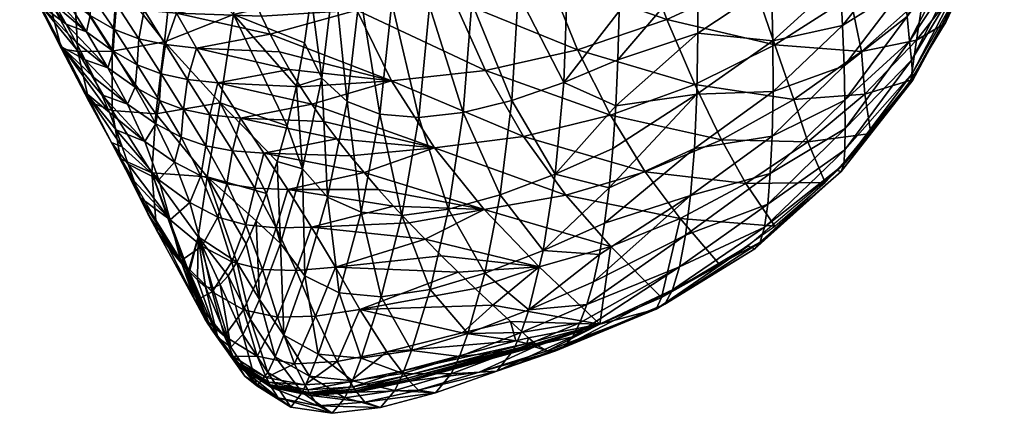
# Model space of a CAD drawing. Header units: millimetres. Extents: x -296 to 288, y -743 to -158.
# Tile 26 of 256: x -292 to -260, y -569 to -556. Entities that reach past the tile are written whole.
import ezdxf

# ---------------------------------------------------------------- set-up
doc = ezdxf.new("R2010")
doc.units = ezdxf.units.MM
doc.header["$MEASUREMENT"] = 0
doc.layers.add('Výchozí', color=7, linetype='Continuous', true_color=0x000000)

msp = doc.modelspace()

# ---------------------------------------------------------------- meshes
at = {"layer": 'Výchozí'}
mesh = msp.add_polyface(dxfattribs=at)
corners = [(-288.968, -554.758, -23.757), (-289.954, -554.583, -23.58), (-289.217, -555.694, -31.955), (-289.603, -553.662, -15.35), (-288.377, -553.702, -15.51), (-287.833, -554.836, -23.945), (-289.164, -551.451, 1.357), (-287.22, -555.983, -32.384), (-284.666, -555.478, -28.444), (-284.904, -554.871, -24.228), (-285.112, -554.257, -20.011), (-285.559, -552.378, -7.361), (-285.646, -551.738, -3.144), (-285.291, -553.637, -15.795), (-285.44, -553.011, -11.578), (-285.559, -552.378, -7.361), (-285.703, -551.091, 1.072), (-285.726, -550.437, 5.288), (-285.703, -551.091, 1.072), (-285.291, -553.637, -15.795), (-287.307, -554.105, -114.241), (-287.618, -556.932, -112.055), (-289.202, -554.903, -101.892), (-288.989, -552.175, -103.774), (-287.086, -550.832, -116.127), (-285.332, -556.027, -124.646), (-285.033, -552.601, -126.796), (-286.087, -547.888, -123.046), (-285.006, -548.675, -128.478), (-283.826, -549.458, -133.89), (-282.598, -553.774, -137.571), (-282.522, -552.043, -138.498), (-282.522, -552.043, -138.498), (-282.75, -555.421, -136.509), (-282.054, -553.349, -15.394), (-282.487, -550.548, 1.42), (-285.646, -551.738, -3.144), (-285.559, -552.378, -7.361), (-281.231, -555.887, -31.85), (-285.112, -554.257, -20.011), (-284.904, -554.871, -24.228), (-285.44, -553.011, -11.578), (-285.291, -553.637, -15.795), (-285.703, -551.091, 1.072), (-285.726, -550.437, 5.288)]
mesh.append_faces([[corners[k] for k in face] for face in [(0, 1, 2, 2), (3, 1, 0, 0), (4, 3, 0, 0), (4, 0, 5, 5), (6, 3, 4, 4), (7, 8, 5, 5), (5, 8, 9, 9), (5, 9, 10, 10), (10, 4, 5, 5), (4, 11, 12, 12), (4, 12, 6, 6), (4, 13, 14, 14), (15, 4, 14, 14), (6, 16, 17, 17), (18, 6, 12, 12), (10, 19, 4, 4), (20, 21, 22, 22), (20, 22, 23, 23), (24, 20, 23, 23), (25, 21, 20, 20), (26, 25, 20, 20), (26, 20, 24, 24), (27, 26, 24, 24), (28, 29, 26, 26), (30, 26, 31, 31), (32, 26, 29, 29), (33, 26, 30, 30), (33, 25, 26, 26), (34, 35, 36, 36), (34, 36, 37, 37), (38, 34, 39, 39), (38, 39, 40, 40), (34, 41, 42, 42), (34, 37, 41, 41), (42, 39, 34, 34), (43, 36, 35, 35), (44, 43, 35, 35)]])
mesh = msp.add_polyface(dxfattribs=at)
corners = [(-263.034, -555.093, -126.138), (-265.097, -556.39, -129.127), (-263.14, -553.923, -127.678), (-262.945, -556.093, -124.5), (-265.045, -557.731, -127.35), (-262.87, -556.914, -122.782), (-265.018, -558.876, -125.457), (-262.806, -557.548, -121.005), (-265.01, -559.814, -123.471), (-261.574, -551.25, -126.172), (-263.268, -552.594, -129.098), (-261.446, -552.221, -124.882), (-261.33, -553.049, -123.51), (-261.221, -553.728, -122.073), (-261.118, -554.249, -120.586), (-261.03, -554.608, -119.069), (-262.766, -557.982, -119.192), (-260.969, -554.799, -117.542), (-262.765, -558.208, -117.368), (-260.946, -554.817, -116.024), (-262.818, -558.213, -115.556), (-260.097, -550.341, -121.334), (-259.993, -550.734, -120.148), (-259.892, -551, -118.938), (-259.8, -551.137, -117.72), (-259.722, -551.143, -116.51), (-259.789, -552.799, -99.773), (-260.72, -554.306, -116.093), (-259.997, -552.213, -116.37), (-261.108, -554.917, -99.469), (-261.673, -556.312, -115.821), (-262.635, -556.881, -99.179), (-262.823, -558.213, -115.556), (-264.354, -558.671, -98.906), (-260.576, -553.378, -83.034), (-262.418, -555.428, -82.701), (-264.471, -557.261, -82.394), (-262.533, -553.562, -66.032), (-264.839, -555.433, -65.723)]
mesh.append_faces([[corners[k] for k in face] for face in [(0, 1, 2, 2), (3, 4, 0, 0), (5, 6, 3, 3), (7, 8, 5, 5), (9, 2, 10, 10), (11, 0, 2, 2), (12, 3, 0, 0), (12, 0, 11, 11), (13, 5, 3, 3), (13, 3, 12, 12), (14, 7, 5, 5), (14, 5, 13, 13), (15, 16, 7, 7), (15, 7, 14, 14), (17, 18, 16, 16), (17, 16, 15, 15), (19, 20, 18, 18), (19, 18, 17, 17), (21, 13, 12, 12), (22, 14, 13, 13), (23, 15, 14, 14), (24, 17, 15, 15), (25, 19, 17, 17), (26, 27, 28, 28), (29, 30, 27, 27), (29, 27, 26, 26), (31, 32, 30, 30), (31, 30, 29, 29), (33, 32, 31, 31), (34, 29, 26, 26), (35, 31, 29, 29), (35, 29, 34, 34), (36, 33, 31, 31), (36, 31, 35, 35), (37, 35, 34, 34), (38, 36, 35, 35), (38, 35, 37, 37)]])
mesh = msp.add_polyface(dxfattribs=at)
corners = [(-277.695, -559.291, -139.142), (-279.166, -559.456, -139.019), (-278.819, -555.751, -141.464), (-277.413, -555.642, -141.546), (-276.081, -558.89, -138.947), (-275.874, -555.333, -141.293), (-274.357, -558.292, -138.433), (-274.228, -554.845, -140.713), (-278.183, -562.504, -136.179), (-276.47, -562.024, -136.056), (-274.637, -561.332, -135.631), (-276.98, -564.634, -132.675), (-275.035, -563.874, -132.367), (-277.408, -551.646, -143.347), (-275.9, -551.442, -143.043), (-272.502, -554.2, -139.817), (-272.514, -555.911, -138.774), (-272.556, -557.537, -137.601), (-272.625, -559.065, -136.306), (-272.723, -560.485, -134.895), (-272.848, -561.787, -133.376), (-272.556, -557.537, -137.601), (-272.723, -560.485, -134.895), (-276.996, -562.508, -81.328), (-272.79, -563.74, -98.017), (-274.292, -562.032, -81.472), (-275.696, -560.081, -64.913), (-271.653, -561.256, -81.652), (-272.802, -559.378, -65.046), (-278.648, -560.456, -64.829), (-276.959, -557.888, -48.357), (-273.895, -557.203, -48.502), (-280.078, -558.238, -48.277), (-274.863, -554.817, -32.364), (-270.927, -556.192, -48.709), (-278.018, -555.515, -32.066), (-281.231, -555.887, -31.85), (-280.008, -562.398, -78.942), (-279.493, -562.951, -83.141)]
mesh.append_faces([[corners[k] for k in face] for face in [(0, 1, 2, 2), (0, 2, 3, 3), (4, 0, 3, 3), (4, 3, 5, 5), (6, 4, 5, 5), (6, 5, 7, 7), (8, 1, 0, 0), (9, 8, 0, 0), (9, 0, 4, 4), (10, 9, 4, 4), (10, 4, 6, 6), (11, 8, 9, 9), (12, 9, 10, 10), (13, 3, 2, 2), (14, 5, 3, 3), (7, 15, 16, 16), (6, 7, 16, 16), (6, 17, 18, 18), (6, 18, 10, 10), (10, 19, 20, 20), (10, 20, 12, 12), (6, 16, 21, 21), (10, 18, 22, 22), (23, 24, 25, 25), (26, 25, 27, 27), (26, 27, 28, 28), (29, 23, 25, 25), (29, 25, 26, 26), (30, 26, 28, 28), (30, 28, 31, 31), (32, 29, 26, 26), (32, 26, 30, 30), (33, 31, 34, 34), (35, 30, 31, 31), (35, 31, 33, 33), (36, 30, 35, 35), (37, 38, 23, 23)]])
mesh = msp.add_polyface(dxfattribs=at)
corners = [(-282.733, -563.101, -82.695), (-279.493, -562.951, -83.141), (-280.008, -562.398, -78.942), (-283.525, -561.845, -74.35), (-280.506, -561.842, -74.742), (-280.989, -561.284, -70.541), (-284.321, -560.643, -66.003), (-281.454, -560.722, -66.338), (-281.899, -560.157, -62.133), (-281.549, -558.921, -137.812), (-282.395, -558.142, -136.726), (-281.982, -554.672, -139.099), (-281.13, -555.287, -140.251), (-280.462, -559.346, -138.576), (-280.067, -555.639, -141.036), (-279.166, -559.456, -139.019), (-278.819, -555.751, -141.464), (-282.202, -562.102, -134.826), (-283.034, -561.164, -133.833), (-281.089, -562.6, -135.554), (-279.736, -562.715, -136.008), (-278.183, -562.504, -136.179), (-282.75, -555.421, -136.509), (-282.598, -553.774, -137.571), (-278.782, -551.69, -143.307), (-281.231, -555.887, -31.85), (-280.078, -558.238, -48.277), (-276.959, -557.888, -48.357), (-282.054, -553.349, -15.394), (-278.018, -555.515, -32.066), (-278.648, -560.456, -64.829), (-282.724, -559.014, -53.718), (-282.323, -559.587, -57.926), (-284.112, -556.676, -36.873), (-276.996, -562.508, -81.328), (-280.989, -561.284, -70.541), (-280.506, -561.842, -74.742), (-280.008, -562.398, -78.942), (-281.899, -560.157, -62.133), (-281.454, -560.722, -66.338), (-283.104, -558.436, -49.509), (-283.462, -557.854, -45.298), (-283.799, -557.267, -41.086)]
mesh.append_faces([[corners[k] for k in face] for face in [(0, 1, 2, 2), (0, 2, 3, 3), (3, 2, 4, 4), (3, 4, 5, 5), (6, 3, 5, 5), (6, 7, 8, 8), (9, 10, 11, 11), (9, 11, 12, 12), (13, 9, 12, 12), (13, 12, 14, 14), (15, 13, 14, 14), (15, 14, 16, 16), (17, 18, 10, 10), (17, 10, 9, 9), (19, 17, 9, 9), (19, 9, 13, 13), (20, 19, 13, 13), (20, 13, 15, 15), (21, 20, 15, 15), (22, 23, 11, 11), (14, 24, 16, 16), (11, 10, 22, 22), (25, 26, 27, 27), (28, 25, 29, 29), (30, 26, 31, 31), (30, 31, 32, 32), (26, 25, 33, 33), (34, 30, 35, 35), (34, 35, 36, 36), (34, 36, 37, 37), (30, 38, 39, 39), (30, 32, 38, 38), (39, 35, 30, 30), (26, 40, 31, 31), (26, 41, 40, 40), (42, 41, 26, 26)]])
mesh = msp.add_polyface(dxfattribs=at)
corners = [(-267.532, -552.967, -135.488), (-269.908, -554.433, -137.275), (-269.955, -552.071, -138.644), (-267.459, -555.016, -134.015), (-269.9, -556.647, -135.671), (-267.413, -556.901, -132.353), (-269.935, -558.675, -133.847), (-267.405, -558.591, -130.512), (-265.289, -553.161, -132.247), (-265.178, -554.861, -130.765), (-265.097, -556.39, -129.127), (-265.045, -557.731, -127.35), (-263.268, -552.594, -129.098), (-263.14, -553.923, -127.678), (-263.034, -555.093, -126.138), (-262.945, -556.093, -124.5), (-265.018, -558.876, -125.457), (-272.514, -555.911, -138.774), (-272.502, -554.2, -139.817), (-272.519, -552.412, -140.723), (-272.625, -559.065, -136.306), (-272.556, -557.537, -137.601), (-267.339, -557.038, -65.454), (-266.712, -558.854, -82.116), (-264.471, -557.261, -82.394), (-264.839, -555.433, -65.723), (-270.004, -558.358, -65.228), (-265.419, -553.257, -49.3), (-262.533, -553.562, -66.032), (-268.09, -554.871, -48.976), (-270.927, -556.192, -48.709), (-273.895, -557.203, -48.502), (-268.877, -552.481, -33.194), (-271.804, -553.8, -32.741), (-274.863, -554.817, -32.364)]
mesh.append_faces([[corners[k] for k in face] for face in [(0, 1, 2, 2), (3, 4, 1, 1), (3, 1, 0, 0), (5, 6, 4, 4), (5, 4, 3, 3), (7, 6, 5, 5), (8, 3, 0, 0), (9, 5, 3, 3), (9, 3, 8, 8), (10, 7, 5, 5), (10, 5, 9, 9), (11, 7, 10, 10), (12, 9, 8, 8), (13, 10, 9, 9), (13, 9, 12, 12), (14, 11, 10, 10), (15, 16, 11, 11), (1, 17, 18, 18), (18, 19, 2, 2), (4, 20, 21, 21), (21, 17, 1, 1), (21, 1, 4, 4), (18, 2, 1, 1), (22, 23, 24, 24), (22, 24, 25, 25), (26, 23, 22, 22), (27, 25, 28, 28), (29, 22, 25, 25), (29, 25, 27, 27), (30, 26, 22, 22), (30, 22, 29, 29), (31, 26, 30, 30), (32, 29, 27, 27), (33, 30, 29, 29), (33, 29, 32, 32), (34, 30, 33, 33)]])
mesh = msp.add_polyface(dxfattribs=at)
corners = [(-289.328, -557.243, -48.259), (-290.205, -556.604, -48.209), (-289.499, -557.803, -56.473), (-290.089, -556.063, -39.968), (-290.951, -555.41, -39.946), (-289.285, -556.526, -40.111), (-288.527, -557.698, -48.438), (-288.473, -556.836, -40.331), (-290.877, -554.903, -31.675), (-290.059, -555.38, -31.777), (-289.217, -555.694, -31.955), (-288.291, -555.882, -32.17), (-289.954, -554.583, -23.58), (-288.968, -554.758, -23.757), (-287.833, -554.836, -23.945), (-290.891, -556.343, -52.465), (-290.567, -556.939, -56.593), (-290.258, -557.531, -60.722), (-291.578, -555.139, -44.215), (-291.228, -555.743, -48.339), (-291.863, -555.556, -67.952), (-291.022, -557.115, -66.996), (-291.751, -555.703, -57.992), (-291.036, -557.174, -77.223), (-290.236, -558.634, -75.935), (-291.494, -555.423, -78.605), (-290.496, -557.255, -88.196), (-290.117, -558.927, -86.468), (-290.611, -555.261, -89.956), (-289.359, -557.246, -99.85), (-289.202, -554.903, -101.892), (-287.618, -556.932, -112.055), (-292.429, -554.377, -48.881), (-290.891, -556.343, -52.465), (-291.228, -555.743, -48.339), (-290.891, -556.343, -52.465), (-290.567, -556.939, -56.593), (-290.258, -557.531, -60.722), (-290.567, -556.939, -56.593), (-289.967, -558.119, -64.854), (-290.258, -557.531, -60.722)]
mesh.append_faces([[corners[k] for k in face] for face in [(0, 1, 2, 2), (3, 4, 1, 1), (3, 1, 0, 0), (5, 3, 0, 0), (5, 0, 6, 6), (7, 5, 6, 6), (8, 4, 3, 3), (9, 8, 3, 3), (9, 3, 5, 5), (10, 9, 5, 5), (10, 5, 7, 7), (11, 10, 7, 7), (12, 9, 10, 10), (13, 10, 11, 11), (14, 13, 11, 11), (2, 15, 16, 16), (2, 16, 17, 17), (1, 18, 19, 19), (1, 19, 15, 15), (4, 18, 1, 1), (2, 1, 15, 15), (20, 21, 22, 22), (23, 24, 21, 21), (23, 21, 20, 20), (25, 23, 20, 20), (26, 27, 23, 23), (26, 23, 25, 25), (28, 26, 25, 25), (29, 26, 28, 28), (30, 29, 28, 28), (31, 29, 30, 30), (32, 33, 34, 34), (35, 22, 36, 36), (37, 38, 22, 22), (21, 39, 40, 40), (21, 40, 22, 22), (35, 32, 22, 22)]])
mesh = msp.add_polyface(dxfattribs=at)
corners = [(-288.527, -557.698, -48.438), (-288.597, -558.441, -56.543), (-287.785, -558.89, -56.749), (-287.727, -558.002, -48.696), (-286.983, -559.186, -57.036), (-286.858, -558.193, -48.983), (-286.114, -559.367, -57.352), (-285.846, -558.305, -49.248), (-288.473, -556.836, -40.331), (-287.585, -557.03, -40.583), (-286.554, -557.142, -40.823), (-288.291, -555.882, -32.17), (-287.22, -555.983, -32.384), (-287.833, -554.836, -23.945), (-285.1, -559.47, -57.641), (-282.724, -559.014, -53.718), (-283.799, -557.267, -41.086), (-284.112, -556.676, -36.873), (-283.462, -557.854, -45.298), (-284.402, -556.08, -32.659), (-284.666, -555.478, -28.444), (-283.104, -558.436, -49.509), (-283.799, -557.267, -41.086), (-284.402, -556.08, -32.659), (-282.395, -558.142, -136.726), (-282.966, -556.97, -135.318), (-282.75, -555.421, -136.509), (-283.236, -558.409, -134.008), (-283.034, -561.164, -133.833), (-285.767, -558.964, -122.161), (-287.902, -559.325, -109.685), (-287.618, -556.932, -112.055), (-285.332, -556.027, -124.646), (-283.546, -559.729, -132.584), (-283.236, -558.409, -134.008), (-282.966, -556.97, -135.318), (-282.75, -555.421, -136.509), (-282.966, -556.97, -135.318), (-280.078, -558.238, -48.277), (-284.112, -556.676, -36.873), (-283.799, -557.267, -41.086), (-281.231, -555.887, -31.85), (-284.402, -556.08, -32.659), (-284.904, -554.871, -24.228), (-284.666, -555.478, -28.444)]
mesh.append_faces([[corners[k] for k in face] for face in [(0, 1, 2, 2), (3, 0, 2, 2), (3, 2, 4, 4), (5, 3, 4, 4), (5, 4, 6, 6), (7, 5, 6, 6), (8, 0, 3, 3), (9, 8, 3, 3), (9, 3, 5, 5), (10, 9, 5, 5), (10, 5, 7, 7), (11, 8, 9, 9), (12, 11, 9, 9), (12, 9, 10, 10), (13, 11, 12, 12), (14, 15, 7, 7), (10, 16, 17, 17), (10, 17, 12, 12), (18, 10, 7, 7), (12, 19, 20, 20), (7, 15, 21, 21), (10, 18, 22, 22), (18, 7, 21, 21), (12, 17, 23, 23), (24, 25, 26, 26), (24, 27, 25, 25), (28, 27, 24, 24), (29, 30, 31, 31), (32, 29, 31, 31), (29, 32, 33, 33), (34, 32, 35, 35), (34, 33, 32, 32), (36, 37, 32, 32), (38, 39, 40, 40), (41, 42, 39, 39), (41, 43, 44, 44), (44, 42, 41, 41)]])
mesh = msp.add_polyface(dxfattribs=at)
corners = [(-267.405, -558.591, -130.512), (-270.018, -560.483, -131.822), (-269.935, -558.675, -133.847), (-267.434, -560.068, -128.513), (-270.145, -562.051, -129.622), (-267.494, -561.32, -126.382), (-270.311, -563.367, -127.273), (-267.581, -562.336, -124.145), (-270.511, -564.415, -124.804), (-267.691, -563.103, -121.827), (-270.742, -565.182, -122.246), (-267.832, -563.603, -119.463), (-271.002, -565.656, -119.634), (-268.012, -563.819, -117.087), (-271.292, -565.825, -117.008), (-272.848, -561.787, -133.376), (-272.723, -560.485, -134.895), (-272.999, -562.963, -131.76), (-272.625, -559.065, -136.306), (-269.9, -556.647, -135.671), (-273.173, -564.007, -130.058), (-273.369, -564.913, -128.28), (-273.586, -565.674, -126.439), (-274.336, -567.055, -120.647), (-274.071, -566.747, -122.61), (-273.821, -566.286, -124.544), (-271.111, -565.441, -114.45), (-273.158, -566.323, -114.288), (-268.238, -563.734, -114.735), (-270.492, -562.816, -98.205), (-267.347, -563.071, -114.839), (-268.303, -561.653, -98.417), (-271.653, -561.256, -81.652), (-269.115, -560.191, -81.868), (-274.292, -562.032, -81.472), (-272.79, -563.74, -98.017), (-272.802, -559.378, -65.046), (-270.004, -558.358, -65.228), (-273.895, -557.203, -48.502), (-271.111, -565.441, -114.45), (-269.167, -564.352, -114.634), (-273.158, -566.323, -114.288)]
mesh.append_faces([[corners[k] for k in face] for face in [(0, 1, 2, 2), (3, 4, 1, 1), (5, 6, 4, 4), (7, 8, 6, 6), (9, 10, 8, 8), (11, 12, 10, 10), (13, 14, 12, 12), (13, 12, 11, 11), (15, 16, 2, 2), (15, 2, 1, 1), (1, 17, 15, 15), (16, 18, 2, 2), (1, 4, 17, 17), (19, 2, 18, 18), (20, 17, 4, 4), (21, 20, 4, 4), (21, 4, 6, 6), (22, 21, 6, 6), (23, 10, 12, 12), (24, 25, 8, 8), (24, 8, 10, 10), (26, 27, 14, 14), (14, 13, 28, 28), (14, 28, 26, 26), (6, 8, 22, 22), (29, 30, 31, 31), (32, 29, 31, 31), (32, 31, 33, 33), (34, 35, 29, 29), (34, 29, 32, 32), (36, 32, 33, 33), (36, 33, 37, 37), (38, 36, 37, 37), (39, 40, 29, 29), (39, 29, 35, 35), (41, 39, 35, 35)]])
mesh = msp.add_polyface(dxfattribs=at)
corners = [(-287.907, -559.664, -64.821), (-288.845, -559.013, -64.739), (-288.272, -560.247, -73.01), (-288.597, -558.441, -56.543), (-289.499, -557.803, -56.473), (-289.328, -557.243, -48.259), (-288.527, -557.698, -48.438), (-287.805, -561.523, -81.281), (-289.022, -560.433, -81.398), (-288.828, -561.001, -85.538), (-289.227, -559.86, -77.259), (-287.429, -562.854, -89.54), (-288.63, -561.566, -89.678), (-289.697, -558.703, -68.987), (-289.45, -559.284, -73.122), (-290.258, -557.531, -60.722), (-289.967, -558.119, -64.854), (-290.117, -558.927, -86.468), (-289.383, -560.285, -84.857), (-290.236, -558.634, -75.935), (-291.036, -557.174, -77.223), (-289.355, -559.215, -97.748), (-289.085, -560.823, -95.685), (-290.496, -557.255, -88.196), (-289.359, -557.246, -99.85), (-288.036, -561.297, -107.247), (-287.903, -562.863, -104.856), (-287.902, -559.325, -109.685), (-287.618, -556.932, -112.055), (-289.45, -559.284, -73.122), (-289.697, -558.703, -68.987), (-291.022, -557.115, -66.996), (-289.227, -559.86, -77.259), (-289.45, -559.284, -73.122), (-289.967, -558.119, -64.854), (-289.022, -560.433, -81.398), (-289.227, -559.86, -77.259), (-289.022, -560.433, -81.398), (-288.414, -562.126, -93.818), (-288.63, -561.566, -89.678), (-288.414, -562.126, -93.818), (-288.162, -562.682, -97.956), (-288.828, -561.001, -85.538)]
mesh.append_faces([[corners[k] for k in face] for face in [(0, 1, 2, 2), (3, 4, 1, 1), (3, 1, 0, 0), (5, 4, 3, 3), (6, 5, 3, 3), (7, 8, 9, 9), (7, 10, 8, 8), (11, 9, 12, 12), (2, 13, 14, 14), (14, 10, 2, 2), (13, 2, 1, 1), (1, 15, 16, 16), (4, 15, 1, 1), (16, 13, 1, 1), (17, 18, 19, 19), (17, 19, 20, 20), (21, 22, 17, 17), (21, 17, 23, 23), (24, 21, 23, 23), (25, 26, 22, 22), (25, 22, 21, 21), (27, 25, 21, 21), (27, 21, 24, 24), (28, 27, 24, 24), (29, 30, 31, 31), (19, 32, 33, 33), (31, 30, 34, 34), (19, 35, 36, 36), (18, 37, 19, 19), (31, 19, 33, 33), (38, 39, 18, 18), (18, 17, 22, 22), (22, 40, 18, 18), (41, 40, 22, 22), (42, 18, 39, 39), (42, 37, 18, 18)]])
mesh = msp.add_polyface(dxfattribs=at)
corners = [(-267.434, -560.068, -128.513), (-270.018, -560.483, -131.822), (-267.405, -558.591, -130.512), (-267.494, -561.32, -126.382), (-270.145, -562.051, -129.622), (-267.581, -562.336, -124.145), (-270.311, -563.367, -127.273), (-267.691, -563.103, -121.827), (-270.511, -564.415, -124.804), (-267.832, -563.603, -119.463), (-270.742, -565.182, -122.246), (-265.045, -557.731, -127.35), (-265.018, -558.876, -125.457), (-265.01, -559.814, -123.471), (-265.019, -560.532, -121.416), (-265.057, -561.017, -119.319), (-265.139, -561.252, -117.211), (-268.012, -563.819, -117.087), (-265.278, -561.22, -115.121), (-268.238, -563.734, -114.735), (-262.87, -556.914, -122.782), (-262.806, -557.548, -121.005), (-262.766, -557.982, -119.192), (-262.765, -558.208, -117.368), (-262.818, -558.213, -115.556), (-264.354, -558.671, -98.906), (-264.157, -559.987, -115.303), (-262.823, -558.213, -115.556), (-266.25, -560.267, -98.651), (-265.671, -561.612, -115.063), (-268.303, -561.653, -98.417), (-267.347, -563.071, -114.839), (-270.492, -562.816, -98.205), (-269.167, -564.352, -114.634), (-266.712, -558.854, -82.116), (-264.471, -557.261, -82.394), (-269.115, -560.191, -81.868), (-270.004, -558.358, -65.228)]
mesh.append_faces([[corners[k] for k in face] for face in [(0, 1, 2, 2), (3, 4, 0, 0), (5, 6, 3, 3), (7, 8, 5, 5), (9, 10, 7, 7), (11, 0, 2, 2), (12, 3, 0, 0), (12, 0, 11, 11), (13, 5, 3, 3), (13, 3, 12, 12), (14, 7, 5, 5), (14, 5, 13, 13), (15, 9, 7, 7), (15, 7, 14, 14), (16, 17, 9, 9), (16, 9, 15, 15), (18, 19, 17, 17), (18, 17, 16, 16), (20, 13, 12, 12), (21, 14, 13, 13), (22, 15, 14, 14), (22, 14, 21, 21), (23, 16, 15, 15), (23, 15, 22, 22), (24, 18, 16, 16), (24, 16, 23, 23), (25, 26, 27, 27), (28, 29, 26, 26), (28, 26, 25, 25), (30, 31, 29, 29), (30, 29, 28, 28), (32, 33, 31, 31), (34, 28, 25, 25), (34, 25, 35, 35), (36, 30, 28, 28), (36, 28, 34, 34), (37, 36, 34, 34)]])
mesh = msp.add_polyface(dxfattribs=at)
corners = [(-287.288, -560.934, -73.099), (-288.272, -560.247, -73.01), (-287.805, -561.523, -81.281), (-286.776, -562.281, -81.373), (-286.41, -561.391, -73.332), (-287.907, -559.664, -64.821), (-287.069, -560.112, -65.043), (-286.248, -560.398, -65.351), (-285.55, -561.664, -73.655), (-285.36, -560.561, -65.689), (-284.617, -561.8, -74.013), (-284.321, -560.643, -66.003), (-283.525, -561.845, -74.35), (-287.785, -558.89, -56.749), (-288.597, -558.441, -56.543), (-286.983, -559.186, -57.036), (-286.114, -559.367, -57.352), (-285.1, -559.47, -57.641), (-285.846, -558.305, -49.248), (-289.227, -559.86, -77.259), (-281.899, -560.157, -62.133), (-282.323, -559.587, -57.926), (-280.989, -561.284, -70.541), (-281.454, -560.722, -66.338), (-282.724, -559.014, -53.718), (-283.034, -561.164, -133.833), (-283.546, -559.729, -132.584), (-283.236, -558.409, -134.008), (-283.77, -563.64, -130.476), (-284.228, -561.975, -129.436), (-283.881, -560.919, -131.057), (-286.204, -561.423, -119.47), (-286.506, -563.416, -116.705), (-288.036, -561.297, -107.247), (-287.902, -559.325, -109.685), (-285.767, -558.964, -122.161), (-284.228, -561.975, -129.436), (-283.546, -559.729, -132.584), (-283.881, -560.919, -131.057)]
mesh.append_faces([[corners[k] for k in face] for face in [(0, 1, 2, 2), (0, 2, 3, 3), (4, 0, 3, 3), (5, 1, 0, 0), (6, 5, 0, 0), (6, 0, 4, 4), (7, 6, 4, 4), (7, 4, 8, 8), (9, 7, 8, 8), (9, 8, 10, 10), (11, 9, 10, 10), (11, 10, 12, 12), (13, 14, 5, 5), (13, 5, 6, 6), (15, 13, 6, 6), (15, 6, 7, 7), (16, 15, 7, 7), (16, 7, 9, 9), (17, 16, 9, 9), (17, 9, 11, 11), (18, 16, 17, 17), (1, 19, 2, 2), (11, 20, 17, 17), (20, 21, 17, 17), (22, 23, 11, 11), (17, 21, 24, 24), (25, 26, 27, 27), (28, 29, 30, 30), (25, 28, 30, 30), (25, 30, 26, 26), (31, 32, 33, 33), (31, 33, 34, 34), (35, 31, 34, 34), (36, 31, 35, 35), (35, 37, 38, 38), (35, 38, 36, 36)]])
mesh = msp.add_polyface(dxfattribs=at)
corners = [(-286.039, -565.249, -97.856), (-287.075, -564.221, -97.782), (-286.6, -565.548, -106.019), (-286.374, -563.728, -89.626), (-287.429, -562.854, -89.54), (-286.776, -562.281, -81.373), (-287.805, -561.523, -81.281), (-285.844, -562.763, -81.616), (-286.41, -561.391, -73.332), (-286.824, -564.556, -112.148), (-286.792, -564.589, -112.405), (-286.064, -566.476, -112.2), (-286.116, -566.399, -111.683), (-286.166, -566.324, -111.169), (-286.92, -564.455, -111.376), (-286.857, -564.522, -111.89), (-286.09, -566.438, -111.942), (-287.488, -563.779, -106.222), (-287.043, -564.32, -110.346), (-286.263, -566.173, -110.139), (-288.162, -562.682, -97.956), (-287.859, -563.233, -102.091), (-288.63, -561.566, -89.678), (-288.414, -562.126, -93.818), (-288.828, -561.001, -85.538), (-286.259, -565.079, -116.397), (-285.843, -566.773, -114.27), (-286.522, -564.856, -114.462), (-289.085, -560.823, -95.685), (-287.903, -562.863, -104.856), (-287.859, -563.233, -102.091), (-287.043, -564.32, -110.346), (-287.488, -563.779, -106.222), (-286.92, -564.455, -111.376), (-287.043, -564.32, -110.346), (-286.824, -564.556, -112.148), (-286.857, -564.522, -111.89), (-288.036, -561.297, -107.247), (-286.92, -564.455, -111.376), (-286.792, -564.589, -112.405), (-286.824, -564.556, -112.148), (-286.506, -563.416, -116.705), (-286.259, -565.079, -116.397), (-286.522, -564.856, -114.462), (-286.012, -565.128, -118.346), (-285.765, -565.007, -120.292), (-286.012, -565.128, -118.346), (-288.162, -562.682, -97.956)]
mesh.append_faces([[corners[k] for k in face] for face in [(0, 1, 2, 2), (3, 4, 1, 1), (3, 1, 0, 0), (5, 6, 4, 4), (5, 4, 3, 3), (7, 5, 3, 3), (8, 5, 7, 7), (9, 10, 11, 11), (12, 13, 14, 14), (12, 14, 15, 15), (15, 9, 16, 16), (17, 18, 19, 19), (17, 19, 2, 2), (1, 20, 21, 21), (2, 21, 17, 17), (4, 22, 23, 23), (1, 23, 20, 20), (18, 14, 13, 13), (1, 21, 2, 2), (6, 24, 4, 4), (23, 1, 4, 4), (25, 26, 27, 27), (28, 29, 30, 30), (31, 32, 29, 29), (30, 29, 32, 32), (29, 33, 34, 34), (35, 36, 37, 37), (36, 38, 37, 37), (37, 38, 29, 29), (39, 40, 41, 41), (41, 42, 43, 43), (41, 40, 37, 37), (41, 44, 42, 42), (43, 39, 41, 41), (41, 45, 46, 46), (30, 47, 28, 28)]])
mesh = msp.add_polyface(dxfattribs=at)
corners = [(-285.382, -564.257, -89.878), (-286.374, -563.728, -89.626), (-286.039, -565.249, -97.856), (-284.992, -565.845, -98.114), (-284.369, -564.505, -90.236), (-283.867, -566.09, -98.492), (-283.25, -564.542, -90.639), (-282.6, -566.063, -98.925), (-281.942, -564.434, -91.03), (-285.844, -562.763, -81.616), (-284.92, -563.024, -81.955), (-283.913, -563.118, -82.334), (-282.733, -563.101, -82.695), (-285.55, -561.664, -73.655), (-286.41, -561.391, -73.332), (-284.617, -561.8, -74.013), (-283.525, -561.845, -74.35), (-282.953, -564.72, -131.345), (-283.77, -563.64, -130.476), (-283.034, -561.164, -133.833), (-282.202, -562.102, -134.826), (-283.652, -566.693, -127.432), (-284.465, -565.501, -126.725), (-284.574, -562.89, -127.731), (-284.228, -561.975, -129.436), (-284.906, -563.657, -125.952), (-285.503, -564.719, -122.219), (-285.217, -564.268, -124.11), (-284.76, -566.176, -124.728), (-285.012, -566.668, -122.672), (-285.765, -565.007, -120.292), (-286.012, -565.128, -118.346), (-285.414, -567.092, -118.46), (-286.259, -565.079, -116.397), (-286.506, -563.416, -116.705), (-285.503, -564.719, -122.219), (-285.765, -565.007, -120.292), (-286.204, -561.423, -119.47), (-285.217, -564.268, -124.11), (-285.503, -564.719, -122.219), (-284.906, -563.657, -125.952), (-284.906, -563.657, -125.952), (-284.574, -562.89, -127.731), (-284.574, -562.89, -127.731), (-284.228, -561.975, -129.436)]
mesh.append_faces([[corners[k] for k in face] for face in [(0, 1, 2, 2), (0, 2, 3, 3), (4, 0, 3, 3), (4, 3, 5, 5), (6, 4, 5, 5), (6, 5, 7, 7), (8, 6, 7, 7), (9, 1, 0, 0), (10, 9, 0, 0), (10, 0, 4, 4), (11, 10, 4, 4), (11, 4, 6, 6), (12, 11, 6, 6), (13, 14, 9, 9), (13, 9, 10, 10), (15, 13, 10, 10), (15, 10, 11, 11), (16, 15, 11, 11), (16, 11, 12, 12), (17, 18, 19, 19), (17, 19, 20, 20), (21, 22, 18, 18), (21, 18, 17, 17), (23, 24, 18, 18), (22, 25, 23, 23), (26, 27, 28, 28), (27, 25, 22, 22), (27, 22, 28, 28), (26, 29, 30, 30), (31, 32, 33, 33), (23, 18, 22, 22), (34, 35, 36, 36), (34, 37, 38, 38), (38, 39, 34, 34), (38, 37, 40, 40), (41, 37, 42, 42), (43, 37, 44, 44)]])
mesh = msp.add_polyface(dxfattribs=at)
corners = [(-270.511, -564.415, -124.804), (-273.821, -566.286, -124.544), (-273.586, -565.674, -126.439), (-274.336, -567.055, -120.647), (-274.071, -566.747, -122.61), (-270.742, -565.182, -122.246), (-271.292, -565.825, -117.008), (-274.901, -567.214, -116.684), (-274.614, -567.212, -118.668), (-273.158, -566.323, -114.288), (-275.217, -567.047, -114.582), (-271.002, -565.656, -119.634), (-275.283, -566.99, -114.151), (-275.257, -567.013, -114.321), (-275.524, -566.775, -112.489), (-275.585, -566.965, -113.522), (-275.372, -566.91, -113.536), (-275.217, -567.047, -114.582), (-275.363, -567.041, -114.314), (-275.323, -567.075, -114.576), (-274.901, -567.214, -116.684), (-275.257, -567.013, -114.321), (-275.283, -566.99, -114.151), (-275.403, -567.006, -114.053), (-275.296, -566.978, -114.059), (-275.372, -566.91, -113.536), (-272.848, -561.787, -133.376), (-272.999, -562.963, -131.76), (-275.035, -563.874, -132.367), (-273.173, -564.007, -130.058), (-275.512, -565.847, -128.722), (-273.369, -564.913, -128.28), (-273.586, -565.674, -126.439), (-275.769, -566.604, -126.785), (-273.821, -566.286, -124.544), (-276.033, -567.198, -124.791), (-273.369, -564.913, -128.28), (-274.071, -566.747, -122.61), (-274.336, -567.055, -120.647), (-276.578, -567.891, -120.687), (-274.614, -567.212, -118.668), (-274.901, -567.214, -116.684), (-277.162, -567.924, -116.532), (-274.614, -567.212, -118.668), (-276.996, -562.508, -81.328), (-275.169, -564.415, -97.854), (-272.79, -563.74, -98.017), (-273.158, -566.323, -114.288), (-276.716, -565.689, -104.111), (-273.158, -566.323, -114.288), (-275.296, -566.978, -114.059), (-275.283, -566.99, -114.151), (-275.372, -566.91, -113.536), (-276.125, -566.232, -108.3), (-275.524, -566.775, -112.489), (-275.524, -566.775, -112.489)]
mesh.append_faces([[corners[k] for k in face] for face in [(0, 1, 2, 2), (3, 4, 5, 5), (6, 7, 8, 8), (9, 10, 7, 7), (8, 3, 11, 11), (11, 6, 8, 8), (9, 12, 13, 13), (10, 9, 13, 13), (7, 6, 9, 9), (14, 15, 16, 16), (17, 18, 19, 19), (19, 20, 17, 17), (17, 21, 18, 18), (21, 22, 18, 18), (23, 18, 22, 22), (23, 22, 24, 24), (23, 24, 25, 25), (25, 15, 23, 23), (26, 27, 28, 28), (29, 28, 27, 27), (28, 29, 30, 30), (30, 31, 32, 32), (30, 32, 33, 33), (33, 32, 34, 34), (33, 34, 35, 35), (30, 29, 36, 36), (35, 34, 37, 37), (37, 38, 39, 39), (40, 39, 38, 38), (41, 42, 43, 43), (44, 45, 46, 46), (47, 46, 45, 45), (45, 48, 47, 47), (49, 50, 51, 51), (49, 52, 50, 50), (49, 53, 54, 54), (55, 52, 49, 49)]])
mesh = msp.add_polyface(dxfattribs=at)
corners = [(-280.232, -567.243, -107.678), (-281.881, -567.563, -107.22), (-281.465, -568.249, -111.384), (-279.742, -567.894, -111.855), (-282.6, -566.063, -98.925), (-283.306, -567.641, -106.756), (-281.126, -565.843, -99.351), (-281.942, -564.434, -91.03), (-282.733, -563.101, -82.695), (-283.25, -564.542, -90.639), (-275.323, -567.075, -114.576), (-279.516, -568.173, -113.695), (-279.48, -568.223, -113.968), (-275.945, -566.883, -112.46), (-277.728, -566.619, -108.147), (-278.422, -564.052, -91.533), (-278.965, -563.502, -87.338), (-277.297, -565.144, -99.92), (-277.866, -564.599, -95.727), (-276.716, -565.689, -104.111), (-277.297, -565.144, -99.92), (-278.422, -564.052, -91.533), (-279.493, -562.951, -83.141), (-281.82, -565.286, -132.02), (-282.953, -564.72, -131.345), (-282.202, -562.102, -134.826), (-281.089, -562.6, -135.554), (-280.417, -565.413, -132.481), (-281.82, -565.286, -132.02), (-279.736, -562.715, -136.008), (-278.789, -565.171, -132.706), (-278.183, -562.504, -136.179), (-282.51, -567.318, -128.037), (-281.083, -567.461, -128.504), (-282.51, -567.318, -128.037), (-279.412, -567.207, -128.798), (-277.541, -566.641, -128.882), (-281.374, -568.214, -126.376), (-282.801, -568.059, -125.905), (-279.701, -567.963, -126.71), (-277.82, -567.397, -126.861), (-278.092, -567.978, -124.777), (-276.996, -562.508, -81.328), (-279.493, -562.951, -83.141), (-278.965, -563.502, -87.338)]
mesh.append_faces([[corners[k] for k in face] for face in [(0, 1, 2, 2), (0, 2, 3, 3), (4, 5, 1, 1), (6, 4, 1, 1), (6, 1, 0, 0), (7, 4, 6, 6), (8, 9, 7, 7), (10, 11, 12, 12), (13, 14, 0, 0), (13, 0, 3, 3), (6, 0, 14, 14), (7, 15, 16, 16), (7, 16, 8, 8), (6, 17, 18, 18), (6, 18, 7, 7), (6, 19, 20, 20), (7, 18, 21, 21), (8, 16, 22, 22), (23, 24, 25, 25), (23, 25, 26, 26), (27, 28, 26, 26), (27, 26, 29, 29), (30, 27, 29, 29), (30, 29, 31, 31), (32, 24, 23, 23), (33, 34, 28, 28), (33, 28, 27, 27), (35, 33, 27, 27), (35, 27, 30, 30), (36, 35, 30, 30), (37, 38, 34, 34), (37, 34, 33, 33), (39, 37, 33, 33), (39, 33, 35, 35), (40, 39, 35, 35), (41, 39, 40, 40), (42, 43, 44, 44)]])
mesh = msp.add_polyface(dxfattribs=at)
corners = [(-279.742, -567.894, -111.855), (-279.615, -568.049, -112.901), (-275.585, -566.965, -113.522), (-275.945, -566.883, -112.46), (-279.551, -568.124, -113.424), (-275.403, -567.006, -114.053), (-275.323, -567.075, -114.576), (-275.363, -567.041, -114.314), (-279.516, -568.173, -113.695), (-277.162, -567.924, -116.532), (-279.48, -568.223, -113.968), (-277.162, -567.924, -116.532), (-274.901, -567.214, -116.684), (-275.524, -566.775, -112.489), (-276.125, -566.232, -108.3), (-277.728, -566.619, -108.147), (-281.126, -565.843, -99.351), (-276.716, -565.689, -104.111), (-276.98, -564.634, -132.675), (-278.789, -565.171, -132.706), (-278.183, -562.504, -136.179), (-275.035, -563.874, -132.367), (-276.47, -562.024, -136.056), (-277.541, -566.641, -128.882), (-275.512, -565.847, -128.722), (-277.82, -567.397, -126.861), (-279.412, -567.207, -128.798), (-275.769, -566.604, -126.785), (-276.033, -567.198, -124.791), (-278.092, -567.978, -124.777), (-276.578, -567.891, -120.687), (-278.618, -568.604, -120.491), (-274.071, -566.747, -122.61), (-279.182, -568.524, -116.175), (-277.162, -567.924, -116.532), (-274.614, -567.212, -118.668), (-273.158, -566.323, -114.288), (-276.716, -565.689, -104.111), (-276.125, -566.232, -108.3), (-277.297, -565.144, -99.92), (-275.169, -564.415, -97.854), (-276.996, -562.508, -81.328), (-278.965, -563.502, -87.338), (-278.422, -564.052, -91.533), (-277.866, -564.599, -95.727)]
mesh.append_faces([[corners[k] for k in face] for face in [(0, 1, 2, 2), (0, 2, 3, 3), (1, 4, 5, 5), (1, 5, 2, 2), (6, 7, 8, 8), (9, 6, 10, 10), (11, 12, 6, 6), (4, 8, 7, 7), (4, 7, 5, 5), (2, 13, 3, 3), (3, 13, 14, 14), (14, 15, 3, 3), (16, 15, 17, 17), (14, 17, 15, 15), (18, 19, 20, 20), (21, 18, 22, 22), (23, 19, 18, 18), (24, 23, 18, 18), (24, 18, 21, 21), (25, 26, 23, 23), (27, 25, 23, 23), (27, 23, 24, 24), (28, 29, 25, 25), (28, 25, 27, 27), (30, 31, 29, 29), (30, 29, 28, 28), (32, 30, 28, 28), (33, 31, 30, 30), (33, 30, 34, 34), (30, 35, 34, 34), (36, 37, 38, 38), (39, 37, 40, 40), (40, 41, 42, 42), (40, 42, 43, 43), (40, 44, 39, 39), (43, 44, 40, 40)]])
mesh = msp.add_polyface(dxfattribs=at)
corners = [(-285.182, -567.684, -112.019), (-286.09, -566.438, -111.942), (-286.064, -566.476, -112.2), (-285.158, -567.728, -112.281), (-284.086, -568.389, -112.307), (-285.182, -567.684, -112.019), (-285.206, -567.641, -111.758), (-286.116, -566.399, -111.683), (-284.11, -568.341, -112.042), (-285.206, -567.641, -111.758), (-285.25, -567.562, -111.242), (-286.166, -566.324, -111.169), (-284.155, -568.26, -111.525), (-285.336, -567.4, -110.211), (-286.263, -566.173, -110.139), (-284.241, -568.094, -110.49), (-285.631, -566.722, -106.087), (-286.6, -565.548, -106.019), (-284.545, -567.391, -106.355), (-286.039, -565.249, -97.856), (-284.992, -565.845, -98.114), (-286.792, -564.589, -112.405), (-286.522, -564.856, -114.462), (-285.843, -566.773, -114.27), (-286.824, -564.556, -112.148), (-286.857, -564.522, -111.89), (-284.952, -568.05, -114.383), (-285.843, -566.773, -114.27), (-283.846, -568.776, -114.715), (-284.06, -568.437, -112.574), (-287.043, -564.32, -110.346), (-284.181, -567.932, -123.186), (-285.012, -566.668, -122.672), (-284.76, -566.176, -124.728), (-284.547, -568.379, -118.766), (-285.414, -567.092, -118.46), (-285.503, -564.719, -122.219), (-285.765, -565.007, -120.292), (-286.012, -565.128, -118.346), (-285.843, -566.773, -114.27), (-286.259, -565.079, -116.397), (-284.952, -568.05, -114.383)]
mesh.append_faces([[corners[k] for k in face] for face in [(0, 1, 2, 2), (0, 2, 3, 3), (4, 5, 3, 3), (6, 7, 1, 1), (6, 1, 0, 0), (8, 9, 5, 5), (10, 11, 7, 7), (10, 7, 6, 6), (12, 10, 9, 9), (13, 14, 11, 11), (13, 11, 10, 10), (15, 13, 10, 10), (16, 17, 14, 14), (16, 14, 13, 13), (18, 16, 13, 13), (18, 13, 15, 15), (19, 17, 16, 16), (20, 19, 16, 16), (20, 16, 18, 18), (21, 22, 23, 23), (21, 23, 2, 2), (24, 2, 1, 1), (25, 1, 7, 7), (26, 3, 2, 2), (26, 2, 27, 27), (28, 29, 3, 3), (28, 3, 26, 26), (30, 11, 14, 14), (31, 32, 33, 33), (34, 35, 32, 32), (36, 33, 32, 32), (37, 32, 35, 35), (38, 37, 35, 35), (39, 40, 35, 35), (34, 41, 39, 39), (34, 39, 35, 35)]])
mesh = msp.add_polyface(dxfattribs=at)
corners = [(-284.086, -568.389, -112.307), (-285.158, -567.728, -112.281), (-284.06, -568.437, -112.574), (-282.785, -568.643, -112.731), (-284.086, -568.389, -112.307), (-284.06, -568.437, -112.574), (-282.757, -568.695, -113.002), (-284.11, -568.341, -112.042), (-285.182, -567.684, -112.019), (-282.813, -568.593, -112.463), (-284.11, -568.341, -112.042), (-284.155, -568.26, -111.525), (-285.206, -567.641, -111.758), (-282.862, -568.513, -111.944), (-284.155, -568.26, -111.525), (-284.241, -568.094, -110.49), (-285.25, -567.562, -111.242), (-282.957, -568.347, -110.905), (-283.306, -567.641, -106.756), (-284.545, -567.391, -106.355), (-281.881, -567.563, -107.22), (-283.867, -566.09, -98.492), (-284.992, -565.845, -98.114), (-282.6, -566.063, -98.925), (-282.519, -569.038, -115.181), (-282.519, -569.038, -115.181), (-283.846, -568.776, -114.715), (-282.51, -567.318, -128.037), (-283.652, -566.693, -127.432), (-282.953, -564.72, -131.345), (-283.942, -567.41, -125.341), (-284.76, -566.176, -124.728), (-284.465, -565.501, -126.725), (-283.652, -566.693, -127.432), (-282.801, -568.059, -125.905), (-283.942, -567.41, -125.341), (-284.181, -567.932, -123.186), (-283.043, -568.602, -123.707), (-284.181, -567.932, -123.186), (-284.547, -568.379, -118.766), (-285.012, -566.668, -122.672), (-283.423, -569.081, -119.195), (-284.547, -568.379, -118.766), (-282.052, -569.291, -119.673), (-283.846, -568.776, -114.715), (-284.952, -568.05, -114.383), (-283.846, -568.776, -114.715), (-282.519, -569.038, -115.181)]
mesh.append_faces([[corners[k] for k in face] for face in [(0, 1, 2, 2), (3, 4, 5, 5), (3, 5, 6, 6), (7, 8, 0, 0), (9, 10, 4, 4), (9, 4, 3, 3), (11, 12, 7, 7), (13, 14, 10, 10), (13, 10, 9, 9), (15, 16, 11, 11), (17, 15, 14, 14), (17, 14, 13, 13), (18, 19, 15, 15), (18, 15, 17, 17), (20, 18, 17, 17), (21, 22, 19, 19), (21, 19, 18, 18), (23, 21, 18, 18), (24, 6, 5, 5), (25, 5, 26, 26), (27, 28, 29, 29), (30, 31, 32, 32), (30, 32, 33, 33), (34, 35, 28, 28), (34, 28, 27, 27), (36, 31, 30, 30), (37, 38, 35, 35), (37, 35, 34, 34), (39, 40, 36, 36), (41, 42, 38, 38), (41, 38, 37, 37), (43, 41, 37, 37), (41, 44, 45, 45), (41, 45, 42, 42), (46, 41, 43, 43), (46, 43, 47, 47)]])
mesh = msp.add_polyface(dxfattribs=at)
corners = [(-281.267, -568.54, -113.218), (-282.785, -568.643, -112.731), (-282.757, -568.695, -113.002), (-281.235, -568.592, -113.492), (-279.516, -568.173, -113.695), (-279.48, -568.223, -113.968), (-281.298, -568.489, -112.948), (-282.813, -568.593, -112.463), (-279.551, -568.124, -113.424), (-281.354, -568.411, -112.427), (-282.862, -568.513, -111.944), (-279.615, -568.049, -112.901), (-281.465, -568.249, -111.384), (-282.957, -568.347, -110.905), (-279.742, -567.894, -111.855), (-281.881, -567.563, -107.22), (-282.519, -569.038, -115.181), (-280.966, -568.924, -115.696), (-279.182, -568.524, -116.175), (-279.182, -568.524, -116.175), (-280.966, -568.924, -115.696), (-277.162, -567.924, -116.532), (-281.628, -568.772, -124.181), (-283.043, -568.602, -123.707), (-282.801, -568.059, -125.905), (-281.374, -568.214, -126.376), (-279.967, -568.533, -124.556), (-279.701, -567.963, -126.71), (-278.092, -567.978, -124.777), (-282.052, -569.291, -119.673), (-280.447, -569.102, -120.128), (-278.618, -568.604, -120.491), (-280.966, -568.924, -115.696), (-282.519, -569.038, -115.181), (-279.182, -568.524, -116.175)]
mesh.append_faces([[corners[k] for k in face] for face in [(0, 1, 2, 2), (0, 2, 3, 3), (4, 0, 3, 3), (4, 3, 5, 5), (6, 7, 1, 1), (6, 1, 0, 0), (8, 6, 0, 0), (8, 0, 4, 4), (9, 10, 7, 7), (9, 7, 6, 6), (11, 9, 6, 6), (11, 6, 8, 8), (12, 13, 10, 10), (12, 10, 9, 9), (14, 12, 9, 9), (14, 9, 11, 11), (15, 13, 12, 12), (2, 16, 17, 17), (2, 17, 3, 3), (18, 5, 3, 3), (19, 3, 20, 20), (21, 5, 18, 18), (22, 23, 24, 24), (22, 24, 25, 25), (26, 22, 25, 25), (26, 25, 27, 27), (28, 26, 27, 27), (29, 23, 22, 22), (30, 29, 22, 22), (30, 22, 26, 26), (31, 30, 26, 26), (31, 26, 28, 28), (30, 32, 33, 33), (30, 33, 29, 29), (31, 34, 32, 32), (31, 32, 30, 30)]])

doc.saveas('drawing.dxf')
